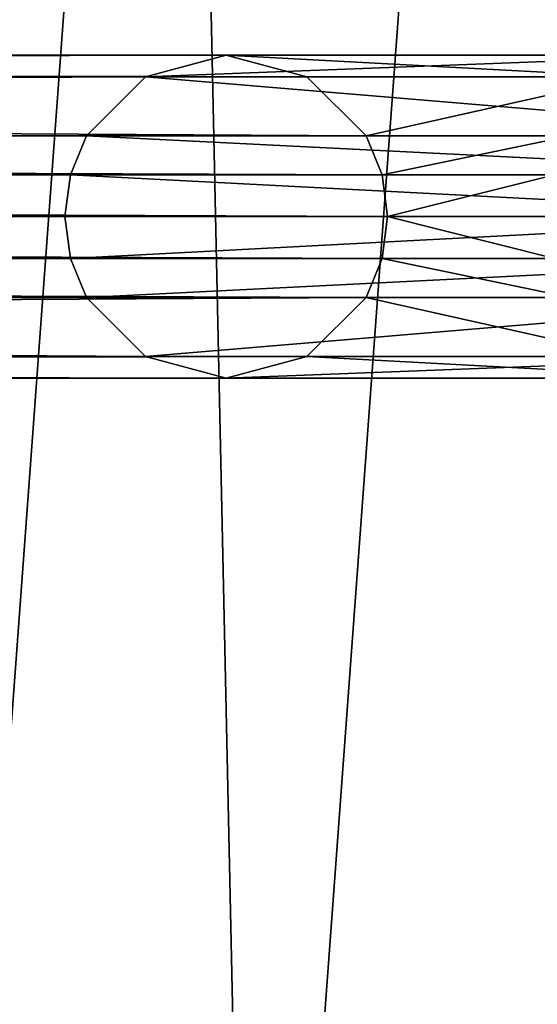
# Model space of a CAD drawing. Extents: x 1 to 133, y -12 to 0.
# Tile 208 of 256: x 66.118 to 66.92, y -7.18 to -5.656. Entities that reach past the tile are written whole.
import ezdxf

# ---------------------------------------------------------------- set-up
doc = ezdxf.new("R2010")
doc.units = 0
doc.header["$LTSCALE"] = 2.54
doc.layers.get('0').update_dxf_attribs({"color": 13, "linetype": 'CONTINUOUS'})

# ---------------------------------------------------------------- blocks, each defined once
blk = doc.blocks.new('SLING_IV_-_Z_O_ENIE16_06_B')
at = {"color": 0}
for p, q in [((50.7816, -5.7108, 14.7056), (66.4381, -5.7108, 124.1224)), ((50.7816, -5.7108, 14.7056), (66.4381, -5.7108, 124.1224)), ((66.4381, -5.7108, 130.5632), (66.3131, -5.7443, 130.6882)), ((66.4381, -5.7108, 124.1224), (66.3131, -5.7443, 124.1312)), ((66.4381, -5.7108, 130.5632), (66.3131, -5.7443, 130.6882)), ((66.4381, -5.7108, 124.1224), (66.3131, -5.7443, 124.1312)), ((67.1881, -5.7108, 130.5632), (66.4381, -5.7108, 130.5632)), ((66.5631, -5.7443, 130.4382), (66.4381, -5.7108, 130.5632)), ((67.1881, -5.7108, 130.5632), (66.4381, -5.7108, 130.5632)), ((66.5631, -5.7443, 124.1135), (66.4381, -5.7108, 124.1224)), ((66.4381, -5.7108, 124.1224), (66.4381, -5.7108, 130.5632)), ((66.5631, -5.7443, 130.4382), (66.4381, -5.7108, 130.5632)), ((66.4381, -5.7108, 124.1224), (66.4381, -5.7108, 130.5632)), ((66.5631, -5.7443, 124.1135), (66.4381, -5.7108, 124.1224)), ((50.6566, -5.7443, 14.7145), (66.3131, -5.7443, 124.1312)), ((50.6566, -5.7443, 14.7145), (66.3131, -5.7443, 124.1312)), ((50.9066, -5.7443, 14.6967), (66.5631, -5.7443, 124.1135)), ((50.9066, -5.7443, 14.6967), (66.5631, -5.7443, 124.1135)), ((66.3131, -5.7443, 130.6882), (66.2216, -5.8358, 130.7797)), ((66.3131, -5.7443, 124.1312), (66.2216, -5.8358, 124.1378)), ((66.3131, -5.7443, 130.6882), (66.2216, -5.8358, 130.7797)), ((66.3131, -5.7443, 124.1312), (66.2216, -5.8358, 124.1378)), ((67.3131, -5.7443, 130.6882), (66.3131, -5.7443, 130.6882)), ((67.3131, -5.7443, 130.6882), (66.3131, -5.7443, 130.6882)), ((66.3131, -5.7443, 124.1312), (66.3131, -5.7443, 130.6882)), ((66.3131, -5.7443, 124.1312), (66.3131, -5.7443, 130.6882)), ((67.0631, -5.7443, 130.4382), (66.5631, -5.7443, 130.4382)), ((66.6546, -5.8358, 130.3467), (66.5631, -5.7443, 130.4382)), ((67.0631, -5.7443, 130.4382), (66.5631, -5.7443, 130.4382)), ((66.6546, -5.8358, 124.1069), (66.5631, -5.7443, 124.1135)), ((66.5631, -5.7443, 124.1135), (66.5631, -5.7443, 130.4382)), ((66.6546, -5.8358, 130.3467), (66.5631, -5.7443, 130.4382)), ((66.5631, -5.7443, 124.1135), (66.5631, -5.7443, 130.4382)), ((66.6546, -5.8358, 124.1069), (66.5631, -5.7443, 124.1135)), ((50.5651, -5.8358, 14.721), (66.2216, -5.8358, 124.1378)), ((50.5651, -5.8358, 14.721), (66.2216, -5.8358, 124.1378)), ((50.9981, -5.8358, 14.6902), (66.6546, -5.8358, 124.1069)), ((50.9981, -5.8358, 14.6902), (66.6546, -5.8358, 124.1069)), ((66.2216, -5.8358, 130.7797), (66.1966, -5.8961, 130.8046)), ((66.2216, -5.8358, 124.1378), (66.1966, -5.8961, 124.1396)), ((66.2216, -5.8358, 130.7797), (66.1966, -5.8961, 130.8046)), ((66.2216, -5.8358, 124.1378), (66.1966, -5.8961, 124.1396)), ((67.4046, -5.8358, 130.7797), (66.2216, -5.8358, 130.7797)), ((67.4046, -5.8358, 130.7797), (66.2216, -5.8358, 130.7797)), ((66.2216, -5.8358, 124.1378), (66.2216, -5.8358, 130.7797)), ((66.2216, -5.8358, 124.1378), (66.2216, -5.8358, 130.7797)), ((66.6796, -5.8961, 130.3217), (66.6546, -5.8358, 130.3467)), ((66.9716, -5.8358, 130.3467), (66.6546, -5.8358, 130.3467)), ((66.9716, -5.8358, 130.3467), (66.6546, -5.8358, 130.3467)), ((66.6796, -5.8961, 124.1052), (66.6546, -5.8358, 124.1069)), ((66.6546, -5.8358, 124.1069), (66.6546, -5.8358, 130.3467)), ((66.6796, -5.8961, 130.3217), (66.6546, -5.8358, 130.3467)), ((66.6546, -5.8358, 124.1069), (66.6546, -5.8358, 130.3467)), ((66.6796, -5.8961, 124.1052), (66.6546, -5.8358, 124.1069)), ((50.5401, -5.8961, 14.7228), (66.1966, -5.8961, 124.1396)), ((50.5401, -5.8961, 14.7228), (66.1966, -5.8961, 124.1396)), ((51.023, -5.8961, 14.6884), (66.6796, -5.8961, 124.1052)), ((51.023, -5.8961, 14.6884), (66.6796, -5.8961, 124.1052)), ((66.1966, -5.8961, 130.8046), (66.1881, -5.9608, 130.8132)), ((66.1966, -5.8961, 124.1396), (66.1881, -5.9608, 124.1402)), ((66.1966, -5.8961, 130.8046), (66.1881, -5.9608, 130.8132)), ((66.1966, -5.8961, 124.1396), (66.1881, -5.9608, 124.1402)), ((67.4296, -5.8961, 130.8046), (66.1966, -5.8961, 130.8046)), ((67.4296, -5.8961, 130.8046), (66.1966, -5.8961, 130.8046)), ((66.1966, -5.8961, 124.1396), (66.1966, -5.8961, 130.8046)), ((66.1966, -5.8961, 124.1396), (66.1966, -5.8961, 130.8046)), ((66.6881, -5.9608, 130.3132), (66.6796, -5.8961, 130.3217)), ((66.6796, -5.8961, 130.3217), (66.9466, -5.8961, 130.3217)), ((66.6796, -5.8961, 130.3217), (66.9466, -5.8961, 130.3217)), ((66.6881, -5.9608, 124.1046), (66.6796, -5.8961, 124.1052)), ((66.6796, -5.8961, 124.1052), (66.6796, -5.8961, 130.3217)), ((66.6881, -5.9608, 130.3132), (66.6796, -5.8961, 130.3217)), ((66.6796, -5.8961, 124.1052), (66.6796, -5.8961, 130.3217)), ((66.6881, -5.9608, 124.1046), (66.6796, -5.8961, 124.1052)), ((50.5316, -5.9608, 14.7234), (66.1881, -5.9608, 124.1402)), ((50.5316, -5.9608, 14.7234), (66.1881, -5.9608, 124.1402)), ((51.0316, -5.9608, 14.6878), (66.6881, -5.9608, 124.1046)), ((51.0316, -5.9608, 14.6878), (66.6881, -5.9608, 124.1046)), ((67.4381, -5.9608, 130.8132), (66.1881, -5.9608, 130.8132)), ((66.1881, -5.9608, 130.8132), (66.1966, -6.0255, 130.8046)), ((67.4381, -5.9608, 130.8132), (66.1881, -5.9608, 130.8132)), ((66.1881, -5.9608, 130.8132), (66.1966, -6.0255, 130.8046)), ((66.1881, -5.9608, 124.1402), (66.1881, -5.9608, 130.8132)), ((66.1881, -5.9608, 124.1402), (66.1966, -6.0255, 124.1396)), ((66.1881, -5.9608, 124.1402), (66.1881, -5.9608, 130.8132)), ((66.1881, -5.9608, 124.1402), (66.1966, -6.0255, 124.1396)), ((66.6796, -6.0255, 130.3217), (66.6881, -5.9608, 130.3132)), ((66.6796, -6.0255, 124.1052), (66.6881, -5.9608, 124.1046)), ((66.6796, -6.0255, 130.3217), (66.6881, -5.9608, 130.3132)), ((66.6796, -6.0255, 124.1052), (66.6881, -5.9608, 124.1046)), ((66.6881, -5.9608, 130.3132), (66.9381, -5.9608, 130.3132)), ((66.6881, -5.9608, 130.3132), (66.9381, -5.9608, 130.3132)), ((66.6881, -5.9608, 124.1046), (66.6881, -5.9608, 130.3132)), ((66.6881, -5.9608, 124.1046), (66.6881, -5.9608, 130.3132)), ((50.5401, -6.0255, 14.7228), (66.1966, -6.0255, 124.1396)), ((50.5401, -6.0255, 14.7228), (66.1966, -6.0255, 124.1396)), ((51.023, -6.0255, 14.6884), (66.6796, -6.0255, 124.1052)), ((51.023, -6.0255, 14.6884), (66.6796, -6.0255, 124.1052)), ((66.1966, -6.0255, 130.8046), (67.4296, -6.0255, 130.8046)), ((66.1966, -6.0255, 130.8046), (67.4296, -6.0255, 130.8046)), ((66.1966, -6.0255, 130.8046), (66.2216, -6.0858, 130.7797)), ((66.1966, -6.0255, 130.8046), (66.1966, -6.0255, 124.1396)), ((66.1966, -6.0255, 124.1396), (66.2216, -6.0858, 124.1378)), ((66.1966, -6.0255, 130.8046), (66.2216, -6.0858, 130.7797)), ((66.1966, -6.0255, 130.8046), (66.1966, -6.0255, 124.1396)), ((66.1966, -6.0255, 124.1396), (66.2216, -6.0858, 124.1378)), ((66.6546, -6.0858, 130.3467), (66.6796, -6.0255, 130.3217)), ((66.6546, -6.0858, 124.1069), (66.6796, -6.0255, 124.1052)), ((66.6546, -6.0858, 130.3467), (66.6796, -6.0255, 130.3217)), ((66.6546, -6.0858, 124.1069), (66.6796, -6.0255, 124.1052)), ((66.6796, -6.0255, 130.3217), (66.9466, -6.0255, 130.3217)), ((66.6796, -6.0255, 130.3217), (66.9466, -6.0255, 130.3217)), ((66.6796, -6.0255, 124.1052), (66.6796, -6.0255, 130.3217)), ((66.6796, -6.0255, 124.1052), (66.6796, -6.0255, 130.3217)), ((50.5651, -6.0858, 14.721), (66.2216, -6.0858, 124.1378)), ((50.5651, -6.0858, 14.721), (66.2216, -6.0858, 124.1378)), ((50.9981, -6.0858, 14.6902), (66.6546, -6.0858, 124.1069)), ((50.9981, -6.0858, 14.6902), (66.6546, -6.0858, 124.1069)), ((66.2216, -6.0858, 130.7797), (67.4046, -6.0858, 130.7797)), ((66.2216, -6.0858, 130.7797), (66.3131, -6.1773, 130.6882)), ((66.2216, -6.0858, 130.7797), (67.4046, -6.0858, 130.7797)), ((66.2216, -6.0858, 124.1378), (66.2216, -6.0858, 130.7797)), ((66.2216, -6.0858, 124.1378), (66.3131, -6.1773, 124.1312)), ((66.2216, -6.0858, 130.7797), (66.3131, -6.1773, 130.6882)), ((66.2216, -6.0858, 124.1378), (66.2216, -6.0858, 130.7797)), ((66.2216, -6.0858, 124.1378), (66.3131, -6.1773, 124.1312)), ((66.5631, -6.1773, 130.4382), (66.6546, -6.0858, 130.3467)), ((66.5631, -6.1773, 124.1135), (66.6546, -6.0858, 124.1069)), ((66.5631, -6.1773, 130.4382), (66.6546, -6.0858, 130.3467)), ((66.5631, -6.1773, 124.1135), (66.6546, -6.0858, 124.1069)), ((66.6546, -6.0858, 130.3467), (66.9716, -6.0858, 130.3467)), ((66.6546, -6.0858, 130.3467), (66.9716, -6.0858, 130.3467)), ((66.6546, -6.0858, 124.1069), (66.6546, -6.0858, 130.3467)), ((66.6546, -6.0858, 124.1069), (66.6546, -6.0858, 130.3467)), ((50.6566, -6.1773, 14.7145), (66.3131, -6.1773, 124.1312)), ((50.6566, -6.1773, 14.7145), (66.3131, -6.1773, 124.1312)), ((50.9066, -6.1773, 14.6967), (66.5631, -6.1773, 124.1135)), ((50.9066, -6.1773, 14.6967), (66.5631, -6.1773, 124.1135)), ((66.3131, -6.1773, 130.6882), (67.3131, -6.1773, 130.6882)), ((66.3131, -6.1773, 130.6882), (66.4381, -6.2108, 130.5632)), ((66.3131, -6.1773, 130.6882), (67.3131, -6.1773, 130.6882)), ((66.3131, -6.1773, 124.1312), (66.3131, -6.1773, 130.6882)), ((66.3131, -6.1773, 124.1312), (66.4381, -6.2108, 124.1224)), ((66.3131, -6.1773, 130.6882), (66.4381, -6.2108, 130.5632)), ((66.3131, -6.1773, 124.1312), (66.3131, -6.1773, 130.6882)), ((66.3131, -6.1773, 124.1312), (66.4381, -6.2108, 124.1224)), ((66.4381, -6.2108, 130.5632), (66.5631, -6.1773, 130.4382)), ((66.4381, -6.2108, 124.1224), (66.5631, -6.1773, 124.1135)), ((66.4381, -6.2108, 130.5632), (66.5631, -6.1773, 130.4382)), ((66.4381, -6.2108, 124.1224), (66.5631, -6.1773, 124.1135)), ((66.5631, -6.1773, 130.4382), (67.0631, -6.1773, 130.4382)), ((66.5631, -6.1773, 130.4382), (67.0631, -6.1773, 130.4382)), ((66.5631, -6.1773, 124.1135), (66.5631, -6.1773, 130.4382)), ((66.5631, -6.1773, 124.1135), (66.5631, -6.1773, 130.4382)), ((50.7816, -6.2108, 14.7056), (66.4381, -6.2108, 124.1224)), ((50.7816, -6.2108, 14.7056), (66.4381, -6.2108, 124.1224)), ((66.4381, -6.2108, 130.5632), (67.1881, -6.2108, 130.5632)), ((66.4381, -6.2108, 130.5632), (67.1881, -6.2108, 130.5632)), ((66.4381, -6.2108, 124.1224), (66.4381, -6.2108, 130.5632)), ((66.4381, -6.2108, 124.1224), (66.4381, -6.2108, 130.5632))]:
    blk.add_line(p, q, dxfattribs=at)
mesh = blk.add_polyface(dxfattribs=at)
corners = [(64.1022, -5.4987, 124.0951), (64.0818, -6.2812, 124.0951), (64.0705, -5.7585, 124.0951), (64.1918, -6.7923, 124.0951), (64.1584, -5.2431, 124.0951), (64.3422, -4.7537, 124.0951), (64.3965, -7.2734, 124.0951), (64.6153, -4.3079, 124.0951), (64.6886, -7.707, 124.0951), (64.9678, -3.9218, 124.0951), (65.0575, -8.0775, 124.0951), (65.3871, -3.6095, 124.0951), (65.4898, -8.3715, 124.0951), (65.8578, -3.3821, 124.0951), (65.9699, -8.5784, 124.0951), (66.3631, -3.2479, 124.0951), (66.4805, -8.6906, 124.0951), (66.8847, -3.2117, 124.0951), (67.0032, -8.7042, 124.0951), (67.4036, -3.275, 124.0951), (67.5189, -8.6187, 124.0951), (67.9013, -3.4353, 124.0951), (68.0092, -8.4371, 124.0951), (68.3596, -3.6869, 124.0951), (68.4562, -8.166, 124.0951), (68.762, -4.0206, 124.0951), (68.8438, -7.8152, 124.0951), (69.0939, -4.4245, 124.0951), (69.1581, -7.3973, 124.0951), (69.3435, -4.8839, 124.0951), (69.3876, -6.9276, 124.0951), (69.5016, -5.3823, 124.0951), (69.524, -6.4229, 124.0951), (69.5625, -5.9015, 124.0951)]
mesh.append_faces([[corners[k] for k in face] for face in [(0, 1, 2), (32, 31, 33)]], dxfattribs={"vtx0": -1, "color": 0})
mesh.append_faces([[corners[k] for k in face] for face in [(1, 0, 3), (3, 5, 6), (6, 7, 8), (8, 9, 10), (10, 11, 12), (12, 13, 14), (14, 15, 16), (16, 17, 18), (18, 19, 20), (20, 21, 22), (22, 23, 24), (24, 25, 26), (26, 27, 28), (28, 29, 30), (30, 31, 32)]], dxfattribs={"vtx0": -1, "vtx1": -1, "color": 0})
mesh.append_faces([[corners[k] for k in face] for face in [(3, 0, 4), (3, 4, 5), (6, 5, 7), (8, 7, 9), (10, 9, 11), (12, 11, 13), (14, 13, 15), (16, 15, 17), (18, 17, 19), (20, 19, 21), (22, 21, 23), (24, 23, 25), (26, 25, 27), (28, 27, 29), (30, 29, 31)]], dxfattribs={"vtx0": -1, "vtx2": -1, "color": 0})
mesh = blk.add_polyface(dxfattribs=at)
corners = [(64.0818, -6.2812, 131.6951), (64.1022, -5.4987, 131.6951), (64.0705, -5.7585, 131.6951), (64.1918, -6.7923, 131.6951), (64.1584, -5.2431, 131.6951), (64.3422, -4.7537, 131.6951), (64.3965, -7.2734, 131.6951), (64.6153, -4.3079, 131.6951), (64.6886, -7.707, 131.6951), (64.9678, -3.9218, 131.6951), (65.0575, -8.0775, 131.6951), (65.3871, -3.6095, 131.6951), (65.4898, -8.3715, 131.6951), (65.8578, -3.3821, 131.6951), (65.9699, -8.5784, 131.6951), (66.3631, -3.2479, 131.6951), (66.4805, -8.6906, 131.6951), (66.8847, -3.2117, 131.6951), (67.0032, -8.7042, 131.6951), (67.4036, -3.275, 131.6951), (67.5189, -8.6187, 131.6951), (67.9013, -3.4353, 131.6951), (68.0092, -8.4371, 131.6951), (68.3596, -3.6869, 131.6951), (68.4562, -8.166, 131.6951), (68.762, -4.0206, 131.6951), (68.8438, -7.8152, 131.6951), (69.0939, -4.4245, 131.6951), (69.1581, -7.3973, 131.6951), (69.3435, -4.8839, 131.6951), (69.3876, -6.9276, 131.6951), (69.5016, -5.3823, 131.6951), (69.524, -6.4229, 131.6951), (69.5625, -5.9015, 131.6951)]
mesh.append_faces([[corners[k] for k in face] for face in [(0, 1, 2), (31, 32, 33)]], dxfattribs={"vtx0": -1, "color": 0})
mesh.append_faces([[corners[k] for k in face] for face in [(1, 3, 4), (4, 3, 5), (5, 6, 7), (7, 8, 9), (9, 10, 11), (11, 12, 13), (13, 14, 15), (15, 16, 17), (17, 18, 19), (19, 20, 21), (21, 22, 23), (23, 24, 25), (25, 26, 27), (27, 28, 29), (29, 30, 31)]], dxfattribs={"vtx0": -1, "vtx1": -1, "color": 0})
mesh.append_faces([[corners[k] for k in face] for face in [(1, 0, 3), (5, 3, 6), (7, 6, 8), (9, 8, 10), (11, 10, 12), (13, 12, 14), (15, 14, 16), (17, 16, 18), (19, 18, 20), (21, 20, 22), (23, 22, 24), (25, 24, 26), (27, 26, 28), (29, 28, 30), (31, 30, 32)]], dxfattribs={"vtx0": -1, "vtx2": -1, "color": 0})
mesh = blk.add_polyface(dxfattribs=at)
corners = [(50.6566, -5.7443, 14.7145), (66.4381, -5.7108, 124.1224), (50.7816, -5.7108, 14.7056), (66.3131, -5.7443, 124.1312)]
mesh.append_faces([[corners[k] for k in face] for face in [(0, 1, 2), (1, 0, 3)]], dxfattribs={"vtx0": -1, "color": 0})
mesh = blk.add_polyface(dxfattribs=at)
corners = [(50.7816, -5.7108, 14.7056), (66.5631, -5.7443, 124.1135), (50.9066, -5.7443, 14.6967), (66.4381, -5.7108, 124.1224)]
mesh.append_faces([[corners[k] for k in face] for face in [(0, 1, 2), (1, 0, 3)]], dxfattribs={"vtx0": -1, "color": 0})
mesh = blk.add_polyface(dxfattribs=at)
corners = [(66.3131, -5.7443, 130.6882), (67.1881, -5.7108, 130.5632), (66.4381, -5.7108, 130.5632), (67.3131, -5.7443, 130.6882)]
mesh.append_faces([[corners[k] for k in face] for face in [(0, 1, 2), (1, 0, 3)]], dxfattribs={"vtx0": -1, "color": 0})
mesh = blk.add_polyface(dxfattribs=at)
corners = [(66.3131, -5.7443, 124.1312), (66.4381, -5.7108, 130.5632), (66.4381, -5.7108, 124.1224), (66.3131, -5.7443, 130.6882)]
mesh.append_faces([[corners[k] for k in face] for face in [(0, 1, 2), (1, 0, 3)]], dxfattribs={"vtx0": -1, "color": 0})
mesh = blk.add_polyface(dxfattribs=at)
corners = [(66.4381, -5.7108, 130.5632), (67.0631, -5.7443, 130.4382), (66.5631, -5.7443, 130.4382), (67.1881, -5.7108, 130.5632)]
mesh.append_faces([[corners[k] for k in face] for face in [(0, 1, 2), (1, 0, 3)]], dxfattribs={"vtx0": -1, "color": 0})
mesh = blk.add_polyface(dxfattribs=at)
corners = [(66.4381, -5.7108, 124.1224), (66.5631, -5.7443, 130.4382), (66.5631, -5.7443, 124.1135), (66.4381, -5.7108, 130.5632)]
mesh.append_faces([[corners[k] for k in face] for face in [(0, 1, 2), (1, 0, 3)]], dxfattribs={"vtx0": -1, "color": 0})
mesh = blk.add_polyface(dxfattribs=at)
corners = [(50.5651, -5.8358, 14.721), (66.3131, -5.7443, 124.1312), (50.6566, -5.7443, 14.7145), (66.2216, -5.8358, 124.1378)]
mesh.append_faces([[corners[k] for k in face] for face in [(0, 1, 2), (1, 0, 3)]], dxfattribs={"vtx0": -1, "color": 0})
mesh = blk.add_polyface(dxfattribs=at)
corners = [(50.9066, -5.7443, 14.6967), (66.6546, -5.8358, 124.1069), (50.9981, -5.8358, 14.6902), (66.5631, -5.7443, 124.1135)]
mesh.append_faces([[corners[k] for k in face] for face in [(0, 1, 2), (1, 0, 3)]], dxfattribs={"vtx0": -1, "color": 0})
mesh = blk.add_polyface(dxfattribs=at)
corners = [(67.4046, -5.8358, 130.7797), (66.3131, -5.7443, 130.6882), (66.2216, -5.8358, 130.7797), (67.3131, -5.7443, 130.6882)]
mesh.append_faces([[corners[k] for k in face] for face in [(0, 1, 2), (1, 0, 3)]], dxfattribs={"vtx0": -1, "color": 0})
mesh = blk.add_polyface(dxfattribs=at)
corners = [(66.2216, -5.8358, 124.1378), (66.3131, -5.7443, 130.6882), (66.3131, -5.7443, 124.1312), (66.2216, -5.8358, 130.7797)]
mesh.append_faces([[corners[k] for k in face] for face in [(0, 1, 2), (1, 0, 3)]], dxfattribs={"vtx0": -1, "color": 0})
mesh = blk.add_polyface(dxfattribs=at)
corners = [(67.0631, -5.7443, 130.4382), (66.6546, -5.8358, 130.3467), (66.5631, -5.7443, 130.4382), (66.9716, -5.8358, 130.3467)]
mesh.append_faces([[corners[k] for k in face] for face in [(0, 1, 2), (1, 0, 3)]], dxfattribs={"vtx0": -1, "color": 0})
mesh = blk.add_polyface(dxfattribs=at)
corners = [(66.5631, -5.7443, 124.1135), (66.6546, -5.8358, 130.3467), (66.6546, -5.8358, 124.1069), (66.5631, -5.7443, 130.4382)]
mesh.append_faces([[corners[k] for k in face] for face in [(0, 1, 2), (1, 0, 3)]], dxfattribs={"vtx0": -1, "color": 0})
mesh = blk.add_polyface(dxfattribs=at)
corners = [(66.2216, -5.8358, 124.1378), (50.5401, -5.8961, 14.7228), (66.1966, -5.8961, 124.1396), (50.5651, -5.8358, 14.721)]
mesh.append_faces([[corners[k] for k in face] for face in [(0, 1, 2), (1, 0, 3)]], dxfattribs={"vtx0": -1, "color": 0})
mesh = blk.add_polyface(dxfattribs=at)
corners = [(50.9981, -5.8358, 14.6902), (66.6796, -5.8961, 124.1052), (51.023, -5.8961, 14.6884), (66.6546, -5.8358, 124.1069)]
mesh.append_faces([[corners[k] for k in face] for face in [(0, 1, 2), (1, 0, 3)]], dxfattribs={"vtx0": -1, "color": 0})
mesh = blk.add_polyface(dxfattribs=at)
corners = [(67.4296, -5.8961, 130.8046), (66.2216, -5.8358, 130.7797), (66.1966, -5.8961, 130.8046), (67.4046, -5.8358, 130.7797)]
mesh.append_faces([[corners[k] for k in face] for face in [(0, 1, 2), (1, 0, 3)]], dxfattribs={"vtx0": -1, "color": 0})
mesh = blk.add_polyface(dxfattribs=at)
corners = [(66.2216, -5.8358, 130.7797), (66.1966, -5.8961, 124.1396), (66.1966, -5.8961, 130.8046), (66.2216, -5.8358, 124.1378)]
mesh.append_faces([[corners[k] for k in face] for face in [(0, 1, 2), (1, 0, 3)]], dxfattribs={"vtx0": -1, "color": 0})
mesh = blk.add_polyface(dxfattribs=at)
corners = [(66.9716, -5.8358, 130.3467), (66.6796, -5.8961, 130.3217), (66.6546, -5.8358, 130.3467), (66.9466, -5.8961, 130.3217)]
mesh.append_faces([[corners[k] for k in face] for face in [(0, 1, 2), (1, 0, 3)]], dxfattribs={"vtx0": -1, "color": 0})
mesh = blk.add_polyface(dxfattribs=at)
corners = [(66.6546, -5.8358, 124.1069), (66.6796, -5.8961, 130.3217), (66.6796, -5.8961, 124.1052), (66.6546, -5.8358, 130.3467)]
mesh.append_faces([[corners[k] for k in face] for face in [(0, 1, 2), (1, 0, 3)]], dxfattribs={"vtx0": -1, "color": 0})
mesh = blk.add_polyface(dxfattribs=at)
corners = [(66.1966, -5.8961, 124.1396), (50.5316, -5.9608, 14.7234), (66.1881, -5.9608, 124.1402), (50.5401, -5.8961, 14.7228)]
mesh.append_faces([[corners[k] for k in face] for face in [(0, 1, 2), (1, 0, 3)]], dxfattribs={"vtx0": -1, "color": 0})
mesh = blk.add_polyface(dxfattribs=at)
corners = [(51.023, -5.8961, 14.6884), (66.6881, -5.9608, 124.1046), (51.0316, -5.9608, 14.6878), (66.6796, -5.8961, 124.1052)]
mesh.append_faces([[corners[k] for k in face] for face in [(0, 1, 2), (1, 0, 3)]], dxfattribs={"vtx0": -1, "color": 0})
mesh = blk.add_polyface(dxfattribs=at)
corners = [(67.4381, -5.9608, 130.8132), (66.1966, -5.8961, 130.8046), (66.1881, -5.9608, 130.8132), (67.4296, -5.8961, 130.8046)]
mesh.append_faces([[corners[k] for k in face] for face in [(0, 1, 2), (1, 0, 3)]], dxfattribs={"vtx0": -1, "color": 0})
mesh = blk.add_polyface(dxfattribs=at)
corners = [(66.1966, -5.8961, 130.8046), (66.1881, -5.9608, 124.1402), (66.1881, -5.9608, 130.8132), (66.1966, -5.8961, 124.1396)]
mesh.append_faces([[corners[k] for k in face] for face in [(0, 1, 2), (1, 0, 3)]], dxfattribs={"vtx0": -1, "color": 0})
mesh = blk.add_polyface(dxfattribs=at)
corners = [(66.9466, -5.8961, 130.3217), (66.6881, -5.9608, 130.3132), (66.6796, -5.8961, 130.3217), (66.9381, -5.9608, 130.3132)]
mesh.append_faces([[corners[k] for k in face] for face in [(0, 1, 2), (1, 0, 3)]], dxfattribs={"vtx0": -1, "color": 0})
mesh = blk.add_polyface(dxfattribs=at)
corners = [(66.6796, -5.8961, 124.1052), (66.6881, -5.9608, 130.3132), (66.6881, -5.9608, 124.1046), (66.6796, -5.8961, 130.3217)]
mesh.append_faces([[corners[k] for k in face] for face in [(0, 1, 2), (1, 0, 3)]], dxfattribs={"vtx0": -1, "color": 0})
mesh = blk.add_polyface(dxfattribs=at)
corners = [(66.1881, -5.9608, 124.1402), (50.5401, -6.0255, 14.7228), (66.1966, -6.0255, 124.1396), (50.5316, -5.9608, 14.7234)]
mesh.append_faces([[corners[k] for k in face] for face in [(0, 1, 2), (1, 0, 3)]], dxfattribs={"vtx0": -1, "color": 0})
mesh = blk.add_polyface(dxfattribs=at)
corners = [(51.0316, -5.9608, 14.6878), (66.6796, -6.0255, 124.1052), (51.023, -6.0255, 14.6884), (66.6881, -5.9608, 124.1046)]
mesh.append_faces([[corners[k] for k in face] for face in [(0, 1, 2), (1, 0, 3)]], dxfattribs={"vtx0": -1, "color": 0})
mesh = blk.add_polyface(dxfattribs=at)
corners = [(66.1966, -6.0255, 130.8046), (67.4381, -5.9608, 130.8132), (66.1881, -5.9608, 130.8132), (67.4296, -6.0255, 130.8046)]
mesh.append_faces([[corners[k] for k in face] for face in [(0, 1, 2), (1, 0, 3)]], dxfattribs={"vtx0": -1, "color": 0})
mesh = blk.add_polyface(dxfattribs=at)
corners = [(66.1881, -5.9608, 130.8132), (66.1966, -6.0255, 124.1396), (66.1966, -6.0255, 130.8046), (66.1881, -5.9608, 124.1402)]
mesh.append_faces([[corners[k] for k in face] for face in [(0, 1, 2), (1, 0, 3)]], dxfattribs={"vtx0": -1, "color": 0})
mesh = blk.add_polyface(dxfattribs=at)
corners = [(66.6881, -5.9608, 130.3132), (66.9466, -6.0255, 130.3217), (66.6796, -6.0255, 130.3217), (66.9381, -5.9608, 130.3132)]
mesh.append_faces([[corners[k] for k in face] for face in [(0, 1, 2), (1, 0, 3)]], dxfattribs={"vtx0": -1, "color": 0})
mesh = blk.add_polyface(dxfattribs=at)
corners = [(66.6881, -5.9608, 124.1046), (66.6796, -6.0255, 130.3217), (66.6796, -6.0255, 124.1052), (66.6881, -5.9608, 130.3132)]
mesh.append_faces([[corners[k] for k in face] for face in [(0, 1, 2), (1, 0, 3)]], dxfattribs={"vtx0": -1, "color": 0})
mesh = blk.add_polyface(dxfattribs=at)
corners = [(66.1966, -6.0255, 124.1396), (50.5651, -6.0858, 14.721), (66.2216, -6.0858, 124.1378), (50.5401, -6.0255, 14.7228)]
mesh.append_faces([[corners[k] for k in face] for face in [(0, 1, 2), (1, 0, 3)]], dxfattribs={"vtx0": -1, "color": 0})
mesh = blk.add_polyface(dxfattribs=at)
corners = [(51.023, -6.0255, 14.6884), (66.6546, -6.0858, 124.1069), (50.9981, -6.0858, 14.6902), (66.6796, -6.0255, 124.1052)]
mesh.append_faces([[corners[k] for k in face] for face in [(0, 1, 2), (1, 0, 3)]], dxfattribs={"vtx0": -1, "color": 0})
mesh = blk.add_polyface(dxfattribs=at)
corners = [(66.2216, -6.0858, 130.7797), (67.4296, -6.0255, 130.8046), (66.1966, -6.0255, 130.8046), (67.4046, -6.0858, 130.7797)]
mesh.append_faces([[corners[k] for k in face] for face in [(0, 1, 2), (1, 0, 3)]], dxfattribs={"vtx0": -1, "color": 0})
mesh = blk.add_polyface(dxfattribs=at)
corners = [(66.1966, -6.0255, 130.8046), (66.2216, -6.0858, 124.1378), (66.2216, -6.0858, 130.7797), (66.1966, -6.0255, 124.1396)]
mesh.append_faces([[corners[k] for k in face] for face in [(0, 1, 2), (1, 0, 3)]], dxfattribs={"vtx0": -1, "color": 0})
mesh = blk.add_polyface(dxfattribs=at)
corners = [(66.6796, -6.0255, 130.3217), (66.9716, -6.0858, 130.3467), (66.6546, -6.0858, 130.3467), (66.9466, -6.0255, 130.3217)]
mesh.append_faces([[corners[k] for k in face] for face in [(0, 1, 2), (1, 0, 3)]], dxfattribs={"vtx0": -1, "color": 0})
mesh = blk.add_polyface(dxfattribs=at)
corners = [(66.6796, -6.0255, 124.1052), (66.6546, -6.0858, 130.3467), (66.6546, -6.0858, 124.1069), (66.6796, -6.0255, 130.3217)]
mesh.append_faces([[corners[k] for k in face] for face in [(0, 1, 2), (1, 0, 3)]], dxfattribs={"vtx0": -1, "color": 0})
mesh = blk.add_polyface(dxfattribs=at)
corners = [(66.3131, -6.1773, 124.1312), (50.5651, -6.0858, 14.721), (50.6566, -6.1773, 14.7145), (66.2216, -6.0858, 124.1378)]
mesh.append_faces([[corners[k] for k in face] for face in [(0, 1, 2), (1, 0, 3)]], dxfattribs={"vtx0": -1, "color": 0})
mesh = blk.add_polyface(dxfattribs=at)
corners = [(66.6546, -6.0858, 124.1069), (50.9066, -6.1773, 14.6967), (50.9981, -6.0858, 14.6902), (66.5631, -6.1773, 124.1135)]
mesh.append_faces([[corners[k] for k in face] for face in [(0, 1, 2), (1, 0, 3)]], dxfattribs={"vtx0": -1, "color": 0})
mesh = blk.add_polyface(dxfattribs=at)
corners = [(66.3131, -6.1773, 130.6882), (67.4046, -6.0858, 130.7797), (66.2216, -6.0858, 130.7797), (67.3131, -6.1773, 130.6882)]
mesh.append_faces([[corners[k] for k in face] for face in [(0, 1, 2), (1, 0, 3)]], dxfattribs={"vtx0": -1, "color": 0})
mesh = blk.add_polyface(dxfattribs=at)
corners = [(66.3131, -6.1773, 130.6882), (66.2216, -6.0858, 124.1378), (66.3131, -6.1773, 124.1312), (66.2216, -6.0858, 130.7797)]
mesh.append_faces([[corners[k] for k in face] for face in [(0, 1, 2), (1, 0, 3)]], dxfattribs={"vtx0": -1, "color": 0})
mesh = blk.add_polyface(dxfattribs=at)
corners = [(66.6546, -6.0858, 130.3467), (67.0631, -6.1773, 130.4382), (66.5631, -6.1773, 130.4382), (66.9716, -6.0858, 130.3467)]
mesh.append_faces([[corners[k] for k in face] for face in [(0, 1, 2), (1, 0, 3)]], dxfattribs={"vtx0": -1, "color": 0})
mesh = blk.add_polyface(dxfattribs=at)
corners = [(66.6546, -6.0858, 130.3467), (66.5631, -6.1773, 124.1135), (66.6546, -6.0858, 124.1069), (66.5631, -6.1773, 130.4382)]
mesh.append_faces([[corners[k] for k in face] for face in [(0, 1, 2), (1, 0, 3)]], dxfattribs={"vtx0": -1, "color": 0})
mesh = blk.add_polyface(dxfattribs=at)
corners = [(66.4381, -6.2108, 124.1224), (50.6566, -6.1773, 14.7145), (50.7816, -6.2108, 14.7056), (66.3131, -6.1773, 124.1312)]
mesh.append_faces([[corners[k] for k in face] for face in [(0, 1, 2), (1, 0, 3)]], dxfattribs={"vtx0": -1, "color": 0})
mesh = blk.add_polyface(dxfattribs=at)
corners = [(66.5631, -6.1773, 124.1135), (50.7816, -6.2108, 14.7056), (50.9066, -6.1773, 14.6967), (66.4381, -6.2108, 124.1224)]
mesh.append_faces([[corners[k] for k in face] for face in [(0, 1, 2), (1, 0, 3)]], dxfattribs={"vtx0": -1, "color": 0})
mesh = blk.add_polyface(dxfattribs=at)
corners = [(67.3131, -6.1773, 130.6882), (66.4381, -6.2108, 130.5632), (67.1881, -6.2108, 130.5632), (66.3131, -6.1773, 130.6882)]
mesh.append_faces([[corners[k] for k in face] for face in [(0, 1, 2), (1, 0, 3)]], dxfattribs={"vtx0": -1, "color": 0})
mesh = blk.add_polyface(dxfattribs=at)
corners = [(66.4381, -6.2108, 130.5632), (66.3131, -6.1773, 124.1312), (66.4381, -6.2108, 124.1224), (66.3131, -6.1773, 130.6882)]
mesh.append_faces([[corners[k] for k in face] for face in [(0, 1, 2), (1, 0, 3)]], dxfattribs={"vtx0": -1, "color": 0})
mesh = blk.add_polyface(dxfattribs=at)
corners = [(67.1881, -6.2108, 130.5632), (66.5631, -6.1773, 130.4382), (67.0631, -6.1773, 130.4382), (66.4381, -6.2108, 130.5632)]
mesh.append_faces([[corners[k] for k in face] for face in [(0, 1, 2), (1, 0, 3)]], dxfattribs={"vtx0": -1, "color": 0})
mesh = blk.add_polyface(dxfattribs=at)
corners = [(66.5631, -6.1773, 130.4382), (66.4381, -6.2108, 124.1224), (66.5631, -6.1773, 124.1135), (66.4381, -6.2108, 130.5632)]
mesh.append_faces([[corners[k] for k in face] for face in [(0, 1, 2), (1, 0, 3)]], dxfattribs={"vtx0": -1, "color": 0})

msp = doc.modelspace()

# ---------------------------------------------------------------- block references
at = {"color": 18}
msp.add_blockref('SLING_IV_-_Z_O_ENIE16_06_B', (0, 0), dxfattribs=at)

doc.saveas('drawing.dxf')
